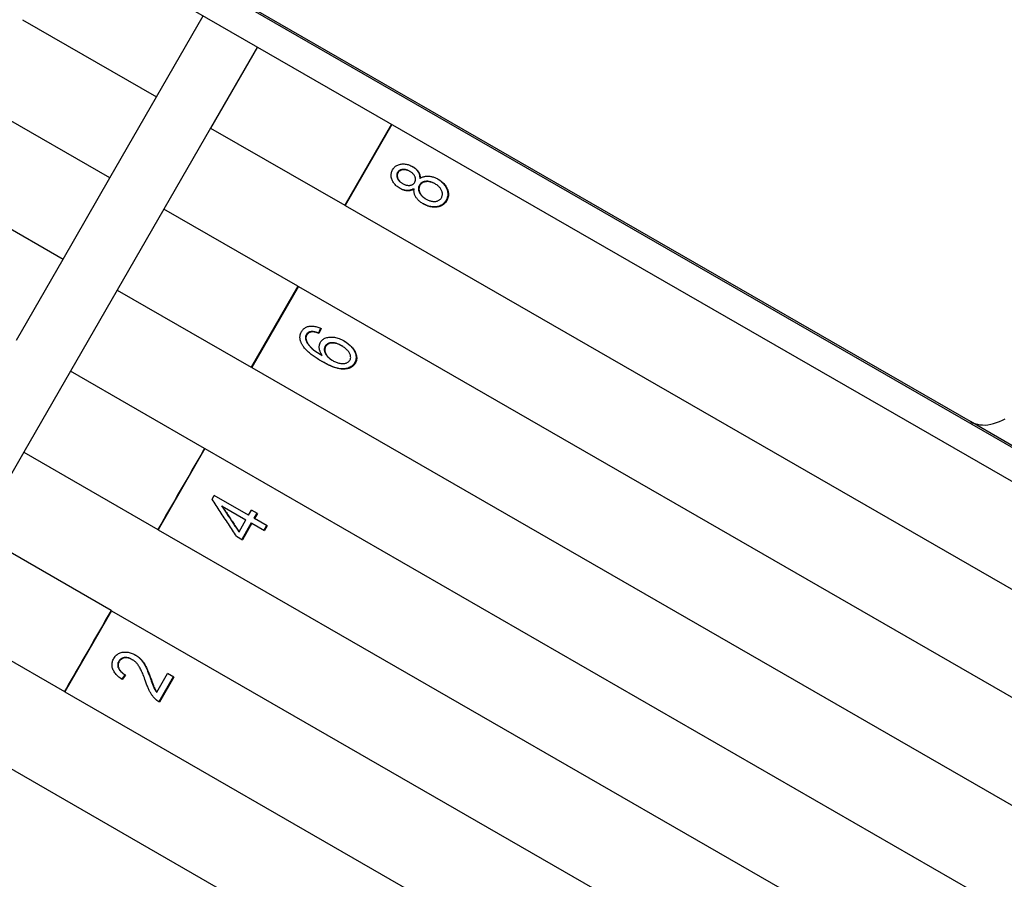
# Model space of a CAD drawing. Header units: millimetres. Extents: x 1087 to 3603, y 461 to 1487.
# Tile 7 of 19: x 1306 to 1338, y 959 to 987. Entities that reach past the tile are written whole.
import ezdxf

# ---------------------------------------------------------------- set-up
doc = ezdxf.new("R2010")
doc.units = ezdxf.units.MM
doc.layers.add('DETAIL', color=2, linetype='Continuous')

msp = doc.modelspace()

# ---------------------------------------------------------------- linework, layer by layer
at = {"layer": 'DETAIL'}
for p, q in [((1336.716, 973.92), (1273.813, 1010.153)), ((1278.802, 1007.225), (1348.124, 967.294)), ((1278.802, 1007.225), (1348.124, 967.294)), ((1279.756, 1005.576), (1346.219, 967.292)), ((1310.623, 984.333), (1312.121, 986.933)), ((1306.326, 986.809), (1310.623, 984.333)), ((1313.854, 985.935), (1312.357, 983.335)), ((1268.513, 984.355), (1333.503, 946.92)), ((1309.126, 981.734), (1310.623, 984.333)), ((1309.126, 981.734), (1304.829, 984.209)), ((1318.151, 983.459), (1316.654, 980.86)), ((1318.165, 983.451), (1316.668, 980.852)), ((1312.357, 983.335), (1310.859, 980.735)), ((1312.357, 983.335), (1316.654, 980.86)), ((1318.733, 981.951), (1318.749, 981.941)), ((1303.331, 981.61), (1307.629, 979.134)), ((1307.629, 979.134), (1309.126, 981.734)), ((1318.495, 981.564), (1318.511, 981.554)), ((1319.06, 981.729), (1319.077, 981.719)), ((1319.54, 981.553), (1319.558, 981.542)), ((1318.864, 981.389), (1318.881, 981.379)), ((1316.668, 980.852), (1316.654, 980.86)), ((1316.668, 980.852), (1344.418, 964.867)), ((1319.248, 981.064), (1319.267, 981.054)), ((1310.859, 980.735), (1309.362, 978.136)), ((1315.157, 978.26), (1310.859, 980.735)), ((1306.131, 976.535), (1307.629, 979.134)), ((1309.362, 978.136), (1307.864, 975.536)), ((1309.362, 978.136), (1313.659, 975.661)), ((1315.157, 978.26), (1313.659, 975.661)), ((1315.17, 978.252), (1313.673, 975.653)), ((1315.157, 978.26), (1315.17, 978.252)), ((1315.17, 978.252), (1342.921, 962.268)), ((1315.597, 976.807), (1315.613, 976.797)), ((1315.877, 976.916), (1315.81, 976.76)), ((1315.81, 976.76), (1315.826, 976.75)), ((1315.895, 976.908), (1315.826, 976.75)), ((1316.542, 976.357), (1316.56, 976.347)), ((1315.918, 976.05), (1315.936, 976.04)), ((1316.255, 975.887), (1316.274, 975.877)), ((1307.864, 975.536), (1306.367, 972.937)), ((1312.162, 973.061), (1307.864, 975.536)), ((1313.673, 975.653), (1313.659, 975.661)), ((1313.673, 975.653), (1341.423, 959.668)), ((1337.385, 973.534), (1336.716, 973.92)), ((1338.604, 972.832), (1337.385, 973.534)), ((1306.367, 972.937), (1304.87, 970.337)), ((1306.367, 972.937), (1310.664, 970.461)), ((1312.175, 973.053), (1310.678, 970.454)), ((1312.162, 973.061), (1312.175, 973.053)), ((1312.175, 973.053), (1339.926, 957.068)), ((1312.404, 971.43), (1312.474, 971.551)), ((1313.573, 970.918), (1312.474, 971.551)), ((1312.708, 971.218), (1312.725, 971.208)), ((1312.725, 971.208), (1313.487, 970.769)), ((1313.573, 970.918), (1313.668, 971.082)), ((1313.859, 970.972), (1313.668, 971.082)), ((1313.268, 970.388), (1313.487, 970.769)), ((1313.839, 970.983), (1313.745, 970.819)), ((1313.745, 970.819), (1313.764, 970.808)), ((1313.859, 970.972), (1313.764, 970.808)), ((1314.168, 970.575), (1313.764, 970.808)), ((1310.678, 970.454), (1310.664, 970.461)), ((1310.678, 970.454), (1338.428, 954.469)), ((1313.659, 970.67), (1313.355, 970.143)), ((1313.678, 970.659), (1313.375, 970.132)), ((1313.659, 970.67), (1313.678, 970.659)), ((1313.678, 970.659), (1314.082, 970.426)), ((1314.168, 970.575), (1314.082, 970.426)), ((1309.167, 967.862), (1304.87, 970.337)), ((1313.184, 970.242), (1313.375, 970.132)), ((1313.25, 970.399), (1313.268, 970.388)), ((1303.372, 967.738), (1307.67, 965.262)), ((1309.181, 967.854), (1307.683, 965.254)), ((1309.167, 967.862), (1309.181, 967.854)), ((1309.181, 967.854), (1336.931, 951.869)), ((1309.835, 966.294), (1309.852, 966.285)), ((1309.63, 965.791), (1309.519, 965.651)), ((1309.613, 965.801), (1309.63, 965.791)), ((1310.426, 965.681), (1310.445, 965.67)), ((1310.634, 965.248), (1310.977, 965.842)), ((1311.156, 965.739), (1310.694, 964.937)), ((1311.176, 965.728), (1310.714, 964.926)), ((1311.176, 965.728), (1310.977, 965.842)), ((1307.683, 965.254), (1307.67, 965.262)), ((1307.683, 965.254), (1335.434, 949.27)), ((1310.615, 965.259), (1310.634, 965.248))]:
    msp.add_line(p, q, dxfattribs=at)
at = {"layer": 'DETAIL', "flags": 128}
for points in [[(1318.192, 981.997), (1318.208, 982.022), (1318.225, 982.046), (1318.244, 982.068), (1318.264, 982.088), (1318.285, 982.106), (1318.307, 982.122), (1318.331, 982.136), (1318.356, 982.148), (1318.382, 982.159), (1318.41, 982.167), (1318.439, 982.174), (1318.469, 982.178), (1318.5, 982.181), (1318.53, 982.182), (1318.561, 982.181), (1318.592, 982.179), (1318.623, 982.174), (1318.654, 982.168), (1318.685, 982.16), (1318.715, 982.15), (1318.746, 982.139), (1318.777, 982.126), (1318.808, 982.11), (1318.839, 982.094)], [(1318.83, 982.098), (1318.849, 982.087), (1318.867, 982.075), (1318.884, 982.063), (1318.9, 982.05), (1318.916, 982.038), (1318.931, 982.024), (1318.945, 982.011), (1318.958, 981.997), (1318.971, 981.983), (1318.983, 981.968), (1318.994, 981.953), (1319.004, 981.938), (1319.013, 981.922), (1319.022, 981.906), (1319.03, 981.89), (1319.037, 981.873), (1319.043, 981.856), (1319.048, 981.839), (1319.052, 981.821), (1319.055, 981.803), (1319.058, 981.785), (1319.059, 981.767), (1319.06, 981.748), (1319.06, 981.729)], [(1318.839, 982.094), (1318.858, 982.082), (1318.877, 982.07), (1318.895, 982.058), (1318.911, 982.045), (1318.928, 982.032), (1318.943, 982.019), (1318.958, 982.005), (1318.971, 981.991), (1318.984, 981.977), (1318.997, 981.962), (1319.008, 981.947), (1319.019, 981.931), (1319.029, 981.915), (1319.038, 981.899), (1319.046, 981.882), (1319.053, 981.865), (1319.059, 981.848), (1319.064, 981.831), (1319.069, 981.813), (1319.072, 981.795), (1319.075, 981.776), (1319.076, 981.757), (1319.077, 981.738), (1319.077, 981.719)], [(1318.431, 981.396), (1318.4, 981.415), (1318.372, 981.434), (1318.345, 981.454), (1318.32, 981.474), (1318.296, 981.496), (1318.274, 981.519), (1318.253, 981.542), (1318.234, 981.566), (1318.216, 981.591), (1318.2, 981.617), (1318.186, 981.644), (1318.173, 981.671), (1318.162, 981.699), (1318.154, 981.727), (1318.147, 981.755), (1318.143, 981.782), (1318.141, 981.81), (1318.142, 981.837), (1318.145, 981.864), (1318.15, 981.891), (1318.157, 981.917), (1318.166, 981.944), (1318.178, 981.97), (1318.192, 981.997)], [(1318.349, 981.91), (1318.341, 981.895), (1318.335, 981.881), (1318.33, 981.866), (1318.327, 981.851), (1318.324, 981.836), (1318.323, 981.82), (1318.323, 981.805), (1318.325, 981.789), (1318.328, 981.773), (1318.332, 981.757), (1318.337, 981.741), (1318.344, 981.724), (1318.352, 981.708), (1318.361, 981.692), (1318.37, 981.677), (1318.381, 981.662), (1318.392, 981.648), (1318.404, 981.634), (1318.417, 981.621), (1318.431, 981.609), (1318.445, 981.597), (1318.461, 981.585), (1318.477, 981.574), (1318.495, 981.564)], [(1318.365, 981.9), (1318.357, 981.886), (1318.351, 981.871), (1318.346, 981.857), (1318.342, 981.842), (1318.34, 981.827), (1318.339, 981.811), (1318.339, 981.796), (1318.341, 981.78), (1318.344, 981.764), (1318.348, 981.748), (1318.353, 981.731), (1318.36, 981.715), (1318.368, 981.699), (1318.377, 981.683), (1318.386, 981.668), (1318.397, 981.653), (1318.408, 981.639), (1318.42, 981.625), (1318.433, 981.612), (1318.447, 981.599), (1318.462, 981.587), (1318.477, 981.576), (1318.494, 981.565), (1318.511, 981.554)], [(1318.733, 981.951), (1318.714, 981.961), (1318.695, 981.97), (1318.676, 981.979), (1318.657, 981.986), (1318.639, 981.992), (1318.62, 981.997), (1318.601, 982.001), (1318.583, 982.004), (1318.564, 982.006), (1318.545, 982.007), (1318.527, 982.006), (1318.508, 982.005), (1318.49, 982.003), (1318.473, 981.999), (1318.457, 981.995), (1318.442, 981.99), (1318.427, 981.983), (1318.413, 981.976), (1318.4, 981.967), (1318.388, 981.958), (1318.377, 981.947), (1318.367, 981.936), (1318.358, 981.923), (1318.349, 981.91)], [(1318.749, 981.941), (1318.73, 981.951), (1318.712, 981.961), (1318.693, 981.969), (1318.674, 981.976), (1318.655, 981.983), (1318.636, 981.988), (1318.617, 981.992), (1318.599, 981.995), (1318.58, 981.997), (1318.562, 981.997), (1318.543, 981.997), (1318.524, 981.996), (1318.506, 981.994), (1318.489, 981.99), (1318.473, 981.986), (1318.457, 981.98), (1318.443, 981.974), (1318.429, 981.967), (1318.416, 981.958), (1318.404, 981.949), (1318.393, 981.938), (1318.383, 981.927), (1318.373, 981.914), (1318.365, 981.9)], [(1318.899, 981.595), (1318.906, 981.609), (1318.913, 981.624), (1318.918, 981.639), (1318.922, 981.654), (1318.924, 981.669), (1318.925, 981.685), (1318.925, 981.7), (1318.923, 981.716), (1318.921, 981.732), (1318.916, 981.747), (1318.911, 981.764), (1318.904, 981.78), (1318.896, 981.796), (1318.888, 981.811), (1318.878, 981.827), (1318.867, 981.841), (1318.856, 981.855), (1318.843, 981.869), (1318.83, 981.882), (1318.816, 981.895), (1318.8, 981.907), (1318.784, 981.919), (1318.767, 981.93), (1318.749, 981.941)], [(1319.077, 981.719), (1319.096, 981.732), (1319.116, 981.744), (1319.136, 981.754), (1319.157, 981.764), (1319.178, 981.772), (1319.2, 981.779), (1319.222, 981.784), (1319.244, 981.789), (1319.267, 981.792), (1319.291, 981.794), (1319.315, 981.795), (1319.339, 981.794), (1319.364, 981.792), (1319.389, 981.789), (1319.413, 981.785), (1319.439, 981.78), (1319.464, 981.774), (1319.489, 981.766), (1319.515, 981.758), (1319.54, 981.748), (1319.566, 981.737), (1319.592, 981.725), (1319.618, 981.711), (1319.644, 981.697)], [(1318.511, 981.554), (1318.531, 981.543), (1318.551, 981.533), (1318.571, 981.524), (1318.59, 981.517), (1318.609, 981.51), (1318.629, 981.505), (1318.647, 981.5), (1318.666, 981.497), (1318.685, 981.495), (1318.703, 981.494), (1318.722, 981.494), (1318.74, 981.495), (1318.757, 981.498), (1318.774, 981.501), (1318.79, 981.506), (1318.805, 981.511), (1318.82, 981.518), (1318.833, 981.526), (1318.846, 981.535), (1318.858, 981.544), (1318.87, 981.555), (1318.88, 981.567), (1318.89, 981.581), (1318.899, 981.595)], [(1319.049, 981.503), (1319.04, 981.485), (1319.032, 981.467), (1319.026, 981.449), (1319.022, 981.43), (1319.019, 981.411), (1319.018, 981.392), (1319.019, 981.373), (1319.021, 981.353), (1319.025, 981.334), (1319.03, 981.313), (1319.037, 981.293), (1319.046, 981.273), (1319.056, 981.252), (1319.067, 981.232), (1319.08, 981.213), (1319.094, 981.194), (1319.109, 981.176), (1319.125, 981.158), (1319.142, 981.141), (1319.161, 981.125), (1319.181, 981.109), (1319.202, 981.093), (1319.225, 981.079), (1319.248, 981.064)], [(1319.067, 981.492), (1319.058, 981.475), (1319.05, 981.457), (1319.044, 981.438), (1319.04, 981.42), (1319.037, 981.401), (1319.036, 981.382), (1319.036, 981.363), (1319.039, 981.343), (1319.042, 981.323), (1319.048, 981.303), (1319.055, 981.283), (1319.064, 981.262), (1319.074, 981.242), (1319.085, 981.222), (1319.098, 981.202), (1319.112, 981.184), (1319.127, 981.165), (1319.143, 981.148), (1319.161, 981.131), (1319.179, 981.114), (1319.199, 981.098), (1319.221, 981.083), (1319.243, 981.068), (1319.267, 981.054)], [(1319.54, 981.553), (1319.515, 981.566), (1319.49, 981.579), (1319.465, 981.59), (1319.441, 981.599), (1319.416, 981.607), (1319.392, 981.614), (1319.368, 981.619), (1319.344, 981.623), (1319.32, 981.626), (1319.297, 981.627), (1319.273, 981.626), (1319.25, 981.624), (1319.228, 981.621), (1319.206, 981.617), (1319.186, 981.611), (1319.166, 981.604), (1319.148, 981.596), (1319.13, 981.587), (1319.114, 981.576), (1319.099, 981.564), (1319.085, 981.55), (1319.072, 981.536), (1319.06, 981.52), (1319.049, 981.503)], [(1319.558, 981.542), (1319.533, 981.556), (1319.508, 981.568), (1319.484, 981.579), (1319.459, 981.589), (1319.435, 981.597), (1319.41, 981.603), (1319.386, 981.609), (1319.362, 981.613), (1319.338, 981.615), (1319.315, 981.616), (1319.291, 981.616), (1319.268, 981.614), (1319.245, 981.611), (1319.224, 981.607), (1319.203, 981.601), (1319.184, 981.594), (1319.165, 981.586), (1319.148, 981.576), (1319.132, 981.566), (1319.117, 981.554), (1319.103, 981.54), (1319.09, 981.526), (1319.078, 981.51), (1319.067, 981.492)], [(1319.756, 981.101), (1319.765, 981.119), (1319.773, 981.138), (1319.78, 981.156), (1319.784, 981.175), (1319.787, 981.194), (1319.789, 981.213), (1319.788, 981.233), (1319.786, 981.252), (1319.783, 981.272), (1319.777, 981.292), (1319.77, 981.313), (1319.762, 981.333), (1319.752, 981.354), (1319.741, 981.373), (1319.728, 981.393), (1319.714, 981.412), (1319.699, 981.43), (1319.683, 981.447), (1319.665, 981.465), (1319.646, 981.481), (1319.626, 981.497), (1319.605, 981.513), (1319.582, 981.528), (1319.558, 981.542)], [(1319.635, 981.702), (1319.669, 981.681), (1319.702, 981.658), (1319.732, 981.635), (1319.761, 981.611), (1319.788, 981.586), (1319.813, 981.56), (1319.837, 981.533), (1319.858, 981.505), (1319.878, 981.476), (1319.896, 981.446), (1319.912, 981.415), (1319.927, 981.384), (1319.939, 981.352), (1319.949, 981.32), (1319.956, 981.288), (1319.96, 981.257), (1319.962, 981.226), (1319.962, 981.195), (1319.959, 981.164), (1319.953, 981.134), (1319.945, 981.104), (1319.935, 981.074), (1319.921, 981.044), (1319.906, 981.015)], [(1319.644, 981.697), (1319.679, 981.675), (1319.713, 981.653), (1319.744, 981.63), (1319.774, 981.606), (1319.802, 981.58), (1319.828, 981.554), (1319.852, 981.527), (1319.874, 981.499), (1319.894, 981.47), (1319.913, 981.44), (1319.93, 981.409), (1319.945, 981.377), (1319.957, 981.344), (1319.967, 981.312), (1319.975, 981.28), (1319.98, 981.248), (1319.982, 981.217), (1319.982, 981.186), (1319.979, 981.155), (1319.973, 981.124), (1319.965, 981.093), (1319.955, 981.063), (1319.941, 981.033), (1319.926, 981.003)], [(1318.864, 981.389), (1318.847, 981.379), (1318.831, 981.37), (1318.814, 981.362), (1318.796, 981.355), (1318.779, 981.348), (1318.762, 981.343), (1318.744, 981.338), (1318.726, 981.335), (1318.708, 981.332), (1318.69, 981.33), (1318.672, 981.33), (1318.653, 981.33), (1318.634, 981.331), (1318.616, 981.333), (1318.597, 981.336), (1318.578, 981.34), (1318.559, 981.345), (1318.54, 981.35), (1318.52, 981.357), (1318.501, 981.364), (1318.481, 981.372), (1318.462, 981.381), (1318.442, 981.391), (1318.422, 981.401)], [(1318.881, 981.379), (1318.865, 981.369), (1318.847, 981.36), (1318.83, 981.351), (1318.813, 981.344), (1318.795, 981.338), (1318.777, 981.332), (1318.759, 981.328), (1318.741, 981.324), (1318.723, 981.322), (1318.704, 981.32), (1318.685, 981.32), (1318.666, 981.32), (1318.647, 981.322), (1318.628, 981.324), (1318.609, 981.327), (1318.59, 981.331), (1318.57, 981.336), (1318.55, 981.342), (1318.531, 981.349), (1318.511, 981.357), (1318.491, 981.365), (1318.471, 981.375), (1318.451, 981.385), (1318.431, 981.396)], [(1319.177, 980.901), (1319.15, 980.917), (1319.125, 980.934), (1319.1, 980.951), (1319.077, 980.968), (1319.055, 980.986), (1319.034, 981.004), (1319.015, 981.022), (1318.996, 981.041), (1318.979, 981.06), (1318.963, 981.08), (1318.948, 981.1), (1318.935, 981.121), (1318.923, 981.142), (1318.912, 981.163), (1318.903, 981.184), (1318.895, 981.205), (1318.888, 981.226), (1318.883, 981.248), (1318.879, 981.269), (1318.877, 981.291), (1318.876, 981.313), (1318.876, 981.335), (1318.878, 981.357), (1318.881, 981.379)], [(1319.906, 981.015), (1319.888, 980.986), (1319.869, 980.96), (1319.848, 980.935), (1319.826, 980.913), (1319.802, 980.893), (1319.777, 980.875), (1319.75, 980.859), (1319.722, 980.845), (1319.693, 980.833), (1319.662, 980.823), (1319.63, 980.816), (1319.596, 980.81), (1319.561, 980.807), (1319.526, 980.806), (1319.491, 980.806), (1319.455, 980.809), (1319.42, 980.814), (1319.384, 980.821), (1319.349, 980.83), (1319.313, 980.841), (1319.277, 980.854), (1319.241, 980.87), (1319.204, 980.887), (1319.168, 980.907)], [(1319.926, 981.003), (1319.908, 980.974), (1319.888, 980.948), (1319.867, 980.923), (1319.845, 980.901), (1319.821, 980.88), (1319.795, 980.862), (1319.768, 980.846), (1319.74, 980.832), (1319.71, 980.821), (1319.678, 980.811), (1319.645, 980.804), (1319.611, 980.798), (1319.575, 980.795), (1319.54, 980.794), (1319.504, 980.795), (1319.469, 980.799), (1319.433, 980.804), (1319.397, 980.812), (1319.36, 980.821), (1319.324, 980.833), (1319.288, 980.847), (1319.251, 980.863), (1319.214, 980.881), (1319.177, 980.901)], [(1319.267, 981.054), (1319.289, 981.041), (1319.312, 981.03), (1319.335, 981.02), (1319.359, 981.011), (1319.383, 981.003), (1319.407, 980.995), (1319.431, 980.989), (1319.456, 980.984), (1319.481, 980.98), (1319.505, 980.978), (1319.529, 980.978), (1319.551, 980.979), (1319.574, 980.982), (1319.595, 980.986), (1319.616, 980.992), (1319.637, 981), (1319.656, 981.009), (1319.674, 981.019), (1319.691, 981.03), (1319.707, 981.042), (1319.721, 981.055), (1319.734, 981.069), (1319.746, 981.085), (1319.756, 981.101)], [(1315.29, 976.389), (1315.28, 976.408), (1315.27, 976.426), (1315.261, 976.445), (1315.254, 976.463), (1315.246, 976.482), (1315.24, 976.5), (1315.235, 976.518), (1315.23, 976.536), (1315.227, 976.554), (1315.224, 976.571), (1315.222, 976.589), (1315.221, 976.606), (1315.22, 976.624), (1315.221, 976.641), (1315.222, 976.658), (1315.224, 976.675), (1315.227, 976.692), (1315.231, 976.709), (1315.236, 976.726), (1315.241, 976.742), (1315.248, 976.759), (1315.255, 976.775), (1315.263, 976.791), (1315.272, 976.808)], [(1315.272, 976.808), (1315.286, 976.831), (1315.301, 976.852), (1315.318, 976.872), (1315.336, 976.89), (1315.355, 976.906), (1315.375, 976.921), (1315.396, 976.935), (1315.418, 976.946), (1315.442, 976.956), (1315.467, 976.965), (1315.493, 976.972), (1315.52, 976.977), (1315.548, 976.981), (1315.576, 976.982), (1315.605, 976.983), (1315.635, 976.981), (1315.665, 976.978), (1315.696, 976.973), (1315.728, 976.966), (1315.76, 976.958), (1315.793, 976.948), (1315.826, 976.936), (1315.86, 976.923), (1315.895, 976.908)], [(1315.597, 976.807), (1315.587, 976.806), (1315.577, 976.804), (1315.567, 976.803), (1315.558, 976.801), (1315.549, 976.799), (1315.54, 976.797), (1315.531, 976.794), (1315.522, 976.792), (1315.514, 976.788), (1315.506, 976.785), (1315.499, 976.781), (1315.491, 976.777), (1315.484, 976.773), (1315.477, 976.769), (1315.47, 976.764), (1315.464, 976.759), (1315.458, 976.754), (1315.452, 976.748), (1315.446, 976.742), (1315.441, 976.736), (1315.436, 976.73), (1315.431, 976.723), (1315.426, 976.716), (1315.422, 976.709)], [(1315.613, 976.797), (1315.603, 976.796), (1315.593, 976.795), (1315.583, 976.794), (1315.574, 976.792), (1315.565, 976.79), (1315.556, 976.788), (1315.547, 976.785), (1315.538, 976.782), (1315.53, 976.779), (1315.522, 976.776), (1315.515, 976.772), (1315.507, 976.768), (1315.5, 976.764), (1315.493, 976.76), (1315.486, 976.755), (1315.48, 976.75), (1315.474, 976.744), (1315.468, 976.739), (1315.462, 976.733), (1315.457, 976.727), (1315.452, 976.72), (1315.447, 976.714), (1315.442, 976.707), (1315.438, 976.7)], [(1315.81, 976.76), (1315.799, 976.764), (1315.788, 976.768), (1315.777, 976.772), (1315.766, 976.775), (1315.756, 976.779), (1315.746, 976.782), (1315.736, 976.785), (1315.726, 976.788), (1315.717, 976.79), (1315.708, 976.793), (1315.698, 976.795), (1315.689, 976.797), (1315.681, 976.799), (1315.672, 976.8), (1315.664, 976.802), (1315.656, 976.803), (1315.648, 976.804), (1315.64, 976.805), (1315.632, 976.806), (1315.625, 976.806), (1315.618, 976.807), (1315.611, 976.807), (1315.604, 976.807), (1315.597, 976.807)], [(1315.826, 976.75), (1315.815, 976.754), (1315.804, 976.758), (1315.794, 976.762), (1315.783, 976.766), (1315.773, 976.769), (1315.763, 976.772), (1315.753, 976.775), (1315.743, 976.778), (1315.733, 976.781), (1315.724, 976.783), (1315.715, 976.785), (1315.706, 976.788), (1315.697, 976.789), (1315.688, 976.791), (1315.68, 976.793), (1315.672, 976.794), (1315.664, 976.795), (1315.656, 976.796), (1315.648, 976.797), (1315.641, 976.797), (1315.634, 976.797), (1315.627, 976.798), (1315.62, 976.797), (1315.613, 976.797)], [(1315.422, 976.709), (1315.419, 976.703), (1315.415, 976.697), (1315.413, 976.691), (1315.41, 976.685), (1315.408, 976.678), (1315.405, 976.672), (1315.403, 976.666), (1315.402, 976.659), (1315.4, 976.653), (1315.399, 976.646), (1315.398, 976.64), (1315.397, 976.633), (1315.396, 976.627), (1315.396, 976.62), (1315.396, 976.613), (1315.396, 976.606), (1315.396, 976.6), (1315.397, 976.593), (1315.397, 976.586), (1315.398, 976.579), (1315.4, 976.571), (1315.401, 976.564), (1315.403, 976.557), (1315.404, 976.55)], [(1315.404, 976.55), (1315.41, 976.531), (1315.417, 976.513), (1315.425, 976.494), (1315.434, 976.475), (1315.445, 976.456), (1315.456, 976.436), (1315.469, 976.417), (1315.483, 976.398), (1315.498, 976.378), (1315.514, 976.358), (1315.532, 976.338), (1315.55, 976.318), (1315.57, 976.298), (1315.592, 976.277), (1315.616, 976.256), (1315.642, 976.235), (1315.67, 976.213), (1315.7, 976.191), (1315.731, 976.168), (1315.765, 976.145), (1315.8, 976.122), (1315.838, 976.098), (1315.877, 976.074), (1315.918, 976.05)], [(1315.438, 976.7), (1315.434, 976.694), (1315.431, 976.688), (1315.429, 976.681), (1315.426, 976.675), (1315.423, 976.669), (1315.421, 976.663), (1315.419, 976.657), (1315.418, 976.65), (1315.416, 976.644), (1315.415, 976.637), (1315.414, 976.631), (1315.413, 976.624), (1315.412, 976.618), (1315.412, 976.611), (1315.412, 976.604), (1315.412, 976.597), (1315.412, 976.59), (1315.413, 976.583), (1315.413, 976.576), (1315.414, 976.569), (1315.416, 976.562), (1315.417, 976.555), (1315.419, 976.548), (1315.421, 976.541)], [(1315.421, 976.541), (1315.426, 976.522), (1315.433, 976.503), (1315.441, 976.484), (1315.451, 976.465), (1315.461, 976.446), (1315.473, 976.427), (1315.485, 976.408), (1315.499, 976.388), (1315.514, 976.368), (1315.531, 976.349), (1315.548, 976.329), (1315.567, 976.309), (1315.587, 976.288), (1315.609, 976.268), (1315.633, 976.246), (1315.659, 976.225), (1315.687, 976.203), (1315.717, 976.181), (1315.748, 976.158), (1315.782, 976.135), (1315.818, 976.112), (1315.855, 976.088), (1315.895, 976.064), (1315.936, 976.04)], [(1315.936, 976.04), (1315.923, 976.06), (1315.91, 976.079), (1315.899, 976.099), (1315.888, 976.119), (1315.879, 976.138), (1315.87, 976.157), (1315.863, 976.177), (1315.857, 976.196), (1315.851, 976.214), (1315.847, 976.233), (1315.844, 976.252), (1315.841, 976.27), (1315.84, 976.288), (1315.839, 976.306), (1315.84, 976.323), (1315.841, 976.341), (1315.843, 976.357), (1315.845, 976.374), (1315.849, 976.39), (1315.853, 976.405), (1315.859, 976.421), (1315.865, 976.436), (1315.872, 976.45), (1315.879, 976.465)], [(1315.879, 976.465), (1315.894, 976.489), (1315.911, 976.511), (1315.93, 976.531), (1315.951, 976.549), (1315.973, 976.566), (1315.997, 976.581), (1316.023, 976.594), (1316.051, 976.605), (1316.08, 976.614), (1316.111, 976.621), (1316.144, 976.627), (1316.179, 976.631), (1316.215, 976.632), (1316.251, 976.632), (1316.288, 976.629), (1316.325, 976.624), (1316.362, 976.617), (1316.4, 976.608), (1316.438, 976.597), (1316.477, 976.583), (1316.516, 976.568), (1316.556, 976.55), (1316.595, 976.53), (1316.636, 976.507)], [(1316.542, 976.357), (1316.513, 976.373), (1316.484, 976.388), (1316.456, 976.401), (1316.429, 976.413), (1316.402, 976.423), (1316.376, 976.431), (1316.35, 976.438), (1316.324, 976.443), (1316.299, 976.447), (1316.275, 976.45), (1316.251, 976.451), (1316.227, 976.45), (1316.204, 976.448), (1316.183, 976.444), (1316.162, 976.44), (1316.143, 976.434), (1316.125, 976.427), (1316.108, 976.418), (1316.092, 976.408), (1316.077, 976.397), (1316.063, 976.385), (1316.051, 976.371), (1316.039, 976.356), (1316.029, 976.34)], [(1316.56, 976.347), (1316.531, 976.363), (1316.503, 976.377), (1316.475, 976.39), (1316.447, 976.402), (1316.42, 976.412), (1316.394, 976.421), (1316.368, 976.428), (1316.342, 976.433), (1316.317, 976.437), (1316.292, 976.439), (1316.268, 976.44), (1316.245, 976.44), (1316.222, 976.438), (1316.2, 976.434), (1316.18, 976.43), (1316.161, 976.424), (1316.142, 976.417), (1316.125, 976.408), (1316.109, 976.398), (1316.094, 976.387), (1316.081, 976.375), (1316.068, 976.361), (1316.057, 976.346), (1316.046, 976.33)], [(1316.626, 976.513), (1316.664, 976.489), (1316.701, 976.465), (1316.736, 976.439), (1316.769, 976.412), (1316.801, 976.385), (1316.831, 976.356), (1316.86, 976.325), (1316.887, 976.294), (1316.912, 976.262), (1316.934, 976.231), (1316.954, 976.199), (1316.971, 976.167), (1316.986, 976.136), (1316.998, 976.104), (1317.007, 976.073), (1317.014, 976.041), (1317.018, 976.01), (1317.02, 975.979), (1317.019, 975.949), (1317.015, 975.919), (1317.008, 975.89), (1316.999, 975.862), (1316.988, 975.834), (1316.973, 975.806)], [(1316.636, 976.507), (1316.675, 976.484), (1316.712, 976.459), (1316.748, 976.434), (1316.782, 976.407), (1316.814, 976.379), (1316.845, 976.35), (1316.875, 976.319), (1316.902, 976.288), (1316.928, 976.256), (1316.951, 976.224), (1316.971, 976.192), (1316.989, 976.16), (1317.004, 976.128), (1317.017, 976.096), (1317.026, 976.064), (1317.033, 976.032), (1317.038, 976), (1317.04, 975.969), (1317.039, 975.939), (1317.035, 975.909), (1317.029, 975.879), (1317.02, 975.851), (1317.008, 975.822), (1316.993, 975.795)], [(1315.931, 975.845), (1315.891, 975.869), (1315.851, 975.892), (1315.814, 975.916), (1315.777, 975.939), (1315.741, 975.962), (1315.707, 975.986), (1315.673, 976.009), (1315.641, 976.032), (1315.61, 976.055), (1315.581, 976.077), (1315.552, 976.1), (1315.525, 976.123), (1315.499, 976.146), (1315.474, 976.168), (1315.45, 976.19), (1315.428, 976.213), (1315.406, 976.235), (1315.386, 976.257), (1315.367, 976.279), (1315.349, 976.302), (1315.333, 976.323), (1315.317, 976.345), (1315.303, 976.367), (1315.29, 976.389)], [(1316.029, 976.34), (1316.02, 976.323), (1316.013, 976.305), (1316.007, 976.287), (1316.003, 976.269), (1316.001, 976.25), (1316, 976.231), (1316.001, 976.212), (1316.004, 976.192), (1316.008, 976.172), (1316.014, 976.152), (1316.022, 976.131), (1316.031, 976.11), (1316.042, 976.089), (1316.054, 976.068), (1316.068, 976.048), (1316.083, 976.028), (1316.1, 976.009), (1316.118, 975.99), (1316.137, 975.972), (1316.158, 975.954), (1316.18, 975.936), (1316.204, 975.92), (1316.229, 975.903), (1316.255, 975.887)], [(1316.046, 976.33), (1316.037, 976.313), (1316.03, 976.295), (1316.025, 976.277), (1316.021, 976.259), (1316.018, 976.24), (1316.018, 976.221), (1316.019, 976.202), (1316.021, 976.182), (1316.026, 976.162), (1316.032, 976.142), (1316.04, 976.121), (1316.049, 976.099), (1316.06, 976.078), (1316.072, 976.058), (1316.086, 976.037), (1316.101, 976.018), (1316.118, 975.998), (1316.136, 975.98), (1316.155, 975.961), (1316.176, 975.943), (1316.198, 975.926), (1316.222, 975.909), (1316.247, 975.893), (1316.274, 975.877)], [(1316.822, 975.89), (1316.83, 975.906), (1316.837, 975.922), (1316.842, 975.939), (1316.845, 975.957), (1316.847, 975.975), (1316.846, 975.993), (1316.845, 976.012), (1316.841, 976.031), (1316.836, 976.051), (1316.829, 976.072), (1316.82, 976.092), (1316.81, 976.113), (1316.798, 976.135), (1316.784, 976.156), (1316.769, 976.176), (1316.752, 976.197), (1316.734, 976.216), (1316.714, 976.236), (1316.692, 976.255), (1316.669, 976.274), (1316.644, 976.293), (1316.618, 976.311), (1316.59, 976.329), (1316.56, 976.347)], [(1316.973, 975.806), (1316.955, 975.777), (1316.934, 975.749), (1316.911, 975.725), (1316.886, 975.702), (1316.859, 975.682), (1316.83, 975.665), (1316.798, 975.65), (1316.765, 975.637), (1316.73, 975.627), (1316.692, 975.62), (1316.653, 975.615), (1316.611, 975.612), (1316.567, 975.612), (1316.521, 975.616), (1316.472, 975.623), (1316.421, 975.634), (1316.367, 975.649), (1316.311, 975.667), (1316.253, 975.688), (1316.191, 975.714), (1316.128, 975.743), (1316.062, 975.775), (1315.993, 975.811), (1315.922, 975.851)], [(1316.993, 975.795), (1316.975, 975.765), (1316.954, 975.738), (1316.93, 975.713), (1316.905, 975.69), (1316.878, 975.67), (1316.849, 975.653), (1316.817, 975.638), (1316.783, 975.626), (1316.748, 975.616), (1316.71, 975.608), (1316.67, 975.603), (1316.628, 975.6), (1316.584, 975.601), (1316.537, 975.605), (1316.488, 975.613), (1316.436, 975.624), (1316.382, 975.639), (1316.325, 975.658), (1316.266, 975.68), (1316.204, 975.706), (1316.139, 975.735), (1316.072, 975.768), (1316.003, 975.805), (1315.931, 975.845)], [(1316.274, 975.877), (1316.301, 975.862), (1316.328, 975.848), (1316.356, 975.836), (1316.383, 975.824), (1316.412, 975.814), (1316.44, 975.805), (1316.469, 975.797), (1316.498, 975.791), (1316.526, 975.786), (1316.554, 975.782), (1316.581, 975.78), (1316.606, 975.78), (1316.631, 975.782), (1316.655, 975.785), (1316.678, 975.789), (1316.7, 975.796), (1316.72, 975.804), (1316.739, 975.813), (1316.757, 975.823), (1316.773, 975.834), (1316.787, 975.846), (1316.801, 975.86), (1316.812, 975.874), (1316.822, 975.89)], [(1336.716, 973.92), (1336.784, 973.885), (1336.86, 973.857), (1336.94, 973.835), (1337.023, 973.819), (1337.107, 973.811), (1337.191, 973.81), (1337.276, 973.818), (1337.366, 973.833), (1337.459, 973.856), (1337.554, 973.886), (1337.649, 973.921), (1337.741, 973.963), (1337.83, 974.011)], [(1312.162, 973.061), (1312.099, 972.953), (1312.037, 972.844), (1311.975, 972.736), (1311.912, 972.628), (1311.85, 972.519), (1311.787, 972.411), (1311.725, 972.303), (1311.663, 972.194), (1311.6, 972.086), (1311.538, 971.978), (1311.475, 971.869), (1311.413, 971.761), (1311.351, 971.653), (1311.288, 971.545), (1311.226, 971.436), (1311.163, 971.328), (1311.101, 971.22), (1311.039, 971.111), (1310.976, 971.003), (1310.914, 970.895), (1310.852, 970.786), (1310.789, 970.678), (1310.727, 970.57), (1310.664, 970.461)], [(1313.184, 970.242), (1313.152, 970.291), (1313.119, 970.34), (1313.087, 970.39), (1313.054, 970.439), (1313.022, 970.489), (1312.99, 970.538), (1312.957, 970.588), (1312.925, 970.637), (1312.892, 970.687), (1312.86, 970.736), (1312.827, 970.786), (1312.795, 970.835), (1312.762, 970.885), (1312.73, 970.934), (1312.697, 970.984), (1312.664, 971.033), (1312.632, 971.083), (1312.599, 971.132), (1312.567, 971.182), (1312.534, 971.232), (1312.501, 971.281), (1312.469, 971.331), (1312.436, 971.38), (1312.404, 971.43)], [(1312.708, 971.218), (1312.731, 971.183), (1312.753, 971.149), (1312.776, 971.115), (1312.799, 971.081), (1312.821, 971.047), (1312.844, 971.013), (1312.866, 970.979), (1312.889, 970.944), (1312.912, 970.91), (1312.934, 970.876), (1312.957, 970.842), (1312.979, 970.808), (1313.002, 970.774), (1313.024, 970.74), (1313.047, 970.706), (1313.069, 970.672), (1313.092, 970.638), (1313.115, 970.603), (1313.137, 970.569), (1313.16, 970.535), (1313.182, 970.501), (1313.205, 970.467), (1313.227, 970.433), (1313.25, 970.399)], [(1312.725, 971.208), (1312.748, 971.174), (1312.77, 971.14), (1312.793, 971.105), (1312.816, 971.071), (1312.838, 971.037), (1312.861, 971.003), (1312.884, 970.969), (1312.906, 970.934), (1312.929, 970.9), (1312.952, 970.866), (1312.974, 970.832), (1312.997, 970.798), (1313.02, 970.764), (1313.042, 970.729), (1313.065, 970.695), (1313.088, 970.661), (1313.11, 970.627), (1313.133, 970.593), (1313.155, 970.559), (1313.178, 970.525), (1313.201, 970.49), (1313.223, 970.456), (1313.246, 970.422), (1313.268, 970.388)], [(1314.148, 970.587), (1314.144, 970.581), (1314.14, 970.575), (1314.137, 970.569), (1314.133, 970.562), (1314.13, 970.556), (1314.126, 970.55), (1314.122, 970.544), (1314.119, 970.537), (1314.115, 970.531), (1314.112, 970.525), (1314.108, 970.519), (1314.105, 970.513), (1314.101, 970.506), (1314.097, 970.5), (1314.094, 970.494), (1314.09, 970.488), (1314.087, 970.481), (1314.083, 970.475), (1314.079, 970.469), (1314.076, 970.463), (1314.072, 970.457), (1314.069, 970.45), (1314.065, 970.444), (1314.062, 970.438)], [(1309.167, 967.862), (1309.105, 967.753), (1309.042, 967.645), (1308.98, 967.537), (1308.917, 967.429), (1308.855, 967.32), (1308.793, 967.212), (1308.73, 967.104), (1308.668, 966.995), (1308.605, 966.887), (1308.543, 966.779), (1308.481, 966.67), (1308.418, 966.562), (1308.356, 966.454), (1308.293, 966.345), (1308.231, 966.237), (1308.169, 966.129), (1308.106, 966.02), (1308.044, 965.912), (1307.981, 965.804), (1307.919, 965.695), (1307.857, 965.587), (1307.794, 965.479), (1307.732, 965.371), (1307.67, 965.262)], [(1309.519, 965.651), (1309.482, 965.677), (1309.447, 965.703), (1309.414, 965.729), (1309.384, 965.756), (1309.355, 965.783), (1309.33, 965.81), (1309.306, 965.838), (1309.284, 965.866), (1309.265, 965.894), (1309.248, 965.922), (1309.234, 965.951), (1309.222, 965.98), (1309.212, 966.009), (1309.204, 966.038), (1309.198, 966.067), (1309.195, 966.096), (1309.195, 966.125), (1309.196, 966.154), (1309.2, 966.183), (1309.206, 966.212), (1309.215, 966.241), (1309.226, 966.27), (1309.239, 966.299), (1309.254, 966.328)], [(1309.254, 966.328), (1309.272, 966.356), (1309.291, 966.382), (1309.311, 966.406), (1309.332, 966.428), (1309.355, 966.448), (1309.379, 966.466), (1309.404, 966.481), (1309.431, 966.495), (1309.458, 966.506), (1309.488, 966.515), (1309.518, 966.522), (1309.55, 966.527), (1309.582, 966.53), (1309.615, 966.531), (1309.647, 966.53), (1309.68, 966.527), (1309.713, 966.523), (1309.746, 966.516), (1309.779, 966.507), (1309.812, 966.497), (1309.845, 966.484), (1309.878, 966.47), (1309.912, 966.453), (1309.945, 966.435)], [(1309.835, 966.294), (1309.814, 966.306), (1309.793, 966.316), (1309.773, 966.325), (1309.752, 966.332), (1309.732, 966.339), (1309.711, 966.344), (1309.691, 966.348), (1309.671, 966.351), (1309.65, 966.353), (1309.63, 966.354), (1309.61, 966.353), (1309.589, 966.351), (1309.57, 966.348), (1309.551, 966.344), (1309.533, 966.338), (1309.515, 966.332), (1309.499, 966.324), (1309.484, 966.315), (1309.469, 966.305), (1309.455, 966.293), (1309.443, 966.28), (1309.431, 966.266), (1309.42, 966.251), (1309.409, 966.235)], [(1309.852, 966.285), (1309.831, 966.296), (1309.81, 966.306), (1309.789, 966.315), (1309.769, 966.323), (1309.748, 966.329), (1309.728, 966.335), (1309.707, 966.339), (1309.687, 966.342), (1309.667, 966.344), (1309.646, 966.344), (1309.626, 966.344), (1309.606, 966.342), (1309.586, 966.339), (1309.567, 966.335), (1309.549, 966.329), (1309.532, 966.323), (1309.515, 966.315), (1309.5, 966.306), (1309.485, 966.295), (1309.471, 966.284), (1309.459, 966.271), (1309.447, 966.257), (1309.436, 966.242), (1309.425, 966.226)], [(1309.936, 966.44), (1309.961, 966.425), (1309.985, 966.409), (1310.008, 966.392), (1310.031, 966.374), (1310.053, 966.355), (1310.075, 966.336), (1310.095, 966.316), (1310.116, 966.295), (1310.135, 966.273), (1310.155, 966.249), (1310.174, 966.224), (1310.192, 966.198), (1310.21, 966.17), (1310.228, 966.141), (1310.245, 966.11), (1310.263, 966.078), (1310.28, 966.043), (1310.298, 966.004), (1310.317, 965.96), (1310.337, 965.913), (1310.358, 965.861), (1310.38, 965.805), (1310.403, 965.745), (1310.426, 965.681)], [(1309.945, 966.435), (1309.97, 966.42), (1309.995, 966.404), (1310.019, 966.387), (1310.042, 966.369), (1310.065, 966.35), (1310.087, 966.331), (1310.108, 966.311), (1310.129, 966.29), (1310.149, 966.267), (1310.168, 966.243), (1310.188, 966.218), (1310.207, 966.192), (1310.225, 966.164), (1310.243, 966.134), (1310.261, 966.104), (1310.279, 966.071), (1310.296, 966.036), (1310.315, 965.997), (1310.334, 965.953), (1310.354, 965.905), (1310.376, 965.853), (1310.398, 965.796), (1310.421, 965.735), (1310.445, 965.67)], [(1309.409, 966.235), (1309.4, 966.217), (1309.392, 966.199), (1309.386, 966.18), (1309.381, 966.162), (1309.378, 966.143), (1309.376, 966.125), (1309.376, 966.106), (1309.378, 966.087), (1309.381, 966.068), (1309.386, 966.049), (1309.393, 966.03), (1309.401, 966.01), (1309.41, 965.991), (1309.422, 965.972), (1309.434, 965.954), (1309.448, 965.935), (1309.464, 965.918), (1309.481, 965.9), (1309.499, 965.883), (1309.519, 965.866), (1309.54, 965.849), (1309.563, 965.833), (1309.587, 965.817), (1309.613, 965.801)], [(1309.425, 966.226), (1309.416, 966.208), (1309.408, 966.189), (1309.402, 966.171), (1309.397, 966.153), (1309.394, 966.134), (1309.392, 966.115), (1309.392, 966.097), (1309.394, 966.078), (1309.397, 966.059), (1309.402, 966.04), (1309.409, 966.02), (1309.417, 966.001), (1309.427, 965.982), (1309.438, 965.963), (1309.451, 965.944), (1309.465, 965.926), (1309.48, 965.908), (1309.497, 965.89), (1309.516, 965.873), (1309.535, 965.856), (1309.557, 965.84), (1309.58, 965.823), (1309.604, 965.807), (1309.63, 965.791)], [(1310.268, 965.596), (1310.249, 965.649), (1310.231, 965.7), (1310.213, 965.748), (1310.195, 965.794), (1310.178, 965.837), (1310.161, 965.878), (1310.144, 965.916), (1310.127, 965.952), (1310.111, 965.985), (1310.094, 966.016), (1310.079, 966.044), (1310.063, 966.07), (1310.048, 966.093), (1310.032, 966.116), (1310.015, 966.138), (1309.999, 966.159), (1309.981, 966.178), (1309.964, 966.197), (1309.946, 966.214), (1309.928, 966.23), (1309.909, 966.245), (1309.891, 966.26), (1309.871, 966.273), (1309.852, 966.285)], [(1309.613, 965.801), (1309.608, 965.795), (1309.604, 965.79), (1309.599, 965.784), (1309.594, 965.778), (1309.59, 965.772), (1309.585, 965.766), (1309.581, 965.761), (1309.576, 965.755), (1309.572, 965.749), (1309.567, 965.743), (1309.563, 965.737), (1309.558, 965.731), (1309.553, 965.726), (1309.549, 965.72), (1309.544, 965.714), (1309.54, 965.708), (1309.535, 965.702), (1309.531, 965.697), (1309.526, 965.691), (1309.522, 965.685), (1309.517, 965.679), (1309.512, 965.673), (1309.508, 965.668), (1309.503, 965.662)], [(1310.426, 965.681), (1310.439, 965.645), (1310.451, 965.61), (1310.462, 965.578), (1310.473, 965.549), (1310.484, 965.521), (1310.493, 965.495), (1310.502, 965.472), (1310.511, 965.45), (1310.519, 965.431), (1310.526, 965.414), (1310.532, 965.399), (1310.538, 965.387), (1310.544, 965.375), (1310.55, 965.364), (1310.556, 965.353), (1310.562, 965.342), (1310.568, 965.331), (1310.575, 965.32), (1310.581, 965.309), (1310.587, 965.299), (1310.594, 965.289), (1310.601, 965.279), (1310.608, 965.269), (1310.615, 965.259)], [(1310.445, 965.67), (1310.458, 965.634), (1310.47, 965.6), (1310.481, 965.568), (1310.492, 965.538), (1310.503, 965.51), (1310.512, 965.484), (1310.521, 965.461), (1310.53, 965.44), (1310.538, 965.42), (1310.545, 965.403), (1310.552, 965.388), (1310.558, 965.376), (1310.563, 965.364), (1310.569, 965.353), (1310.575, 965.342), (1310.581, 965.33), (1310.588, 965.32), (1310.594, 965.309), (1310.6, 965.298), (1310.607, 965.288), (1310.614, 965.278), (1310.62, 965.268), (1310.627, 965.258), (1310.634, 965.248)], [(1310.58, 965.026), (1310.564, 965.042), (1310.548, 965.059), (1310.533, 965.076), (1310.518, 965.094), (1310.504, 965.112), (1310.489, 965.131), (1310.476, 965.15), (1310.462, 965.17), (1310.449, 965.19), (1310.436, 965.211), (1310.424, 965.232), (1310.412, 965.254), (1310.4, 965.276), (1310.388, 965.3), (1310.376, 965.325), (1310.364, 965.35), (1310.352, 965.377), (1310.34, 965.405), (1310.328, 965.434), (1310.316, 965.464), (1310.304, 965.496), (1310.292, 965.528), (1310.28, 965.562), (1310.268, 965.596)], [(1310.714, 964.926), (1310.708, 964.929), (1310.702, 964.933), (1310.695, 964.937), (1310.689, 964.94), (1310.683, 964.944), (1310.677, 964.948), (1310.671, 964.952), (1310.666, 964.955), (1310.66, 964.959), (1310.654, 964.963), (1310.648, 964.968), (1310.643, 964.972), (1310.637, 964.976), (1310.632, 964.98), (1310.626, 964.984), (1310.621, 964.989), (1310.616, 964.993), (1310.61, 964.998), (1310.605, 965.002), (1310.6, 965.007), (1310.595, 965.012), (1310.59, 965.016), (1310.585, 965.021), (1310.58, 965.026)]]:
    msp.add_lwpolyline(points, dxfattribs=at)

doc.saveas('drawing.dxf')
